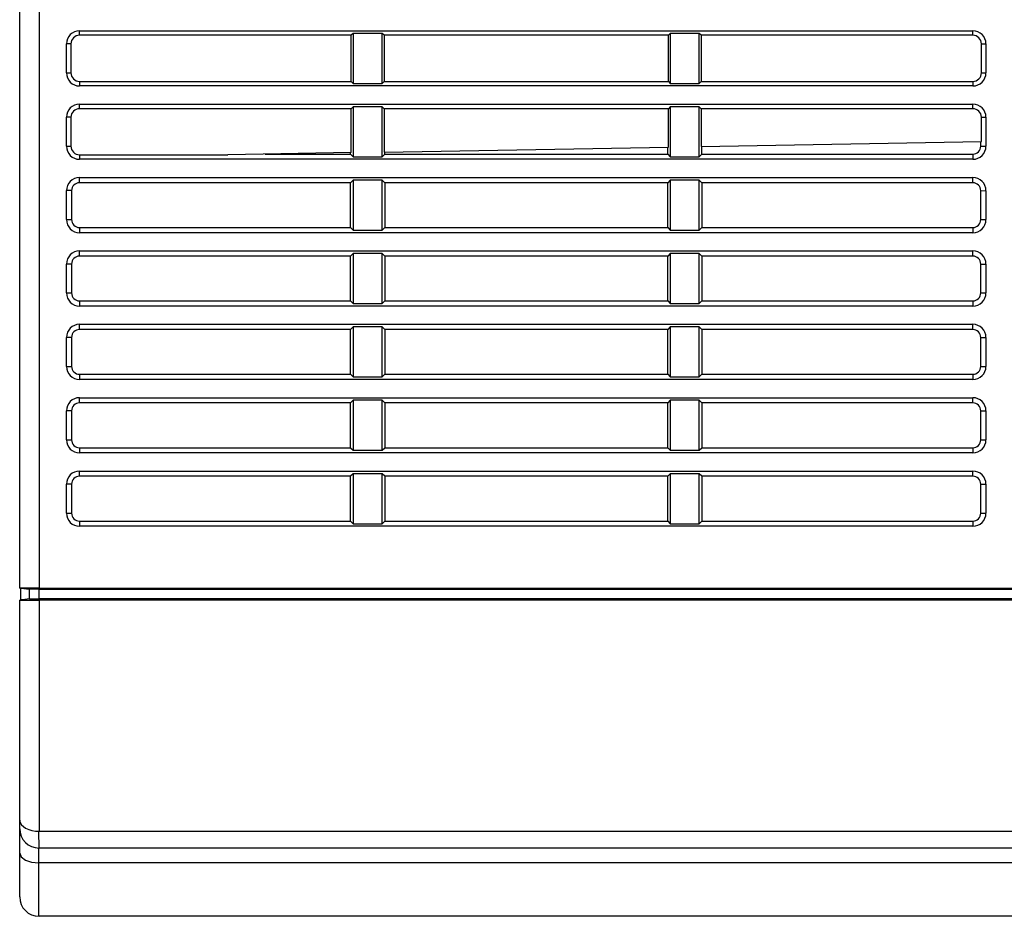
# Model space of a CAD drawing. Header units: millimetres. Extents: x 0 to 2235, y 0 to 1727.
# Tile 12 of 37: x 619 to 721, y 1155 to 1248. Entities that reach past the tile are written whole.
import ezdxf

# ---------------------------------------------------------------- set-up
doc = ezdxf.new("R2010")
doc.units = ezdxf.units.MM
doc.header["$LTSCALE"] = 8

msp = doc.modelspace()

# ---------------------------------------------------------------- linework, layer by layer
for p, q in [((619.378, 1188.733), (619.378, 1255.778)), ((621.393, 1255.782), (621.393, 1188.733)), ((625.578, 1246.447), (718.116, 1246.447)), ((625.578, 1245.977), (625.578, 1246.447)), ((718.116, 1245.977), (718.116, 1246.447)), ((653.719, 1245.977), (625.578, 1245.977)), ((653.921, 1246.179), (653.719, 1245.977)), ((653.719, 1241.203), (653.719, 1245.977)), ((656.921, 1246.179), (653.921, 1246.179)), ((653.921, 1246.179), (653.921, 1241.001)), ((657.123, 1245.977), (656.921, 1246.179)), ((656.921, 1241.001), (656.921, 1246.179)), ((686.573, 1245.977), (657.123, 1245.977)), ((657.123, 1245.977), (657.124, 1241.203)), ((686.776, 1246.179), (686.573, 1245.977)), ((686.573, 1241.203), (686.573, 1245.977)), ((689.776, 1246.179), (686.776, 1246.179)), ((686.776, 1246.179), (686.776, 1241.001)), ((689.978, 1245.977), (689.776, 1246.179)), ((689.776, 1241.001), (689.776, 1246.179)), ((718.116, 1245.977), (689.978, 1245.977)), ((689.978, 1245.977), (689.978, 1241.203)), ((624.691, 1245.092), (624.221, 1245.09)), ((624.221, 1242.09), (624.221, 1245.09)), ((624.691, 1245.092), (624.691, 1242.091)), ((719.005, 1245.089), (719.476, 1245.087)), ((719.005, 1242.095), (719.005, 1245.089)), ((719.476, 1245.087), (719.476, 1242.093)), ((624.221, 1242.09), (624.691, 1242.091)), ((719.005, 1242.095), (719.476, 1242.093)), ((625.578, 1241.203), (625.578, 1240.733)), ((625.578, 1241.203), (653.719, 1241.203)), ((718.116, 1240.733), (625.578, 1240.733)), ((653.719, 1241.203), (653.921, 1241.001)), ((653.921, 1241.001), (656.921, 1241.001)), ((656.921, 1241.001), (657.124, 1241.203)), ((657.124, 1241.203), (686.573, 1241.203)), ((686.573, 1241.203), (686.776, 1241.001)), ((686.776, 1241.001), (689.776, 1241.001)), ((689.776, 1241.001), (689.978, 1241.203)), ((689.978, 1241.203), (718.116, 1241.203)), ((718.116, 1241.203), (718.116, 1240.733)), ((625.578, 1238.847), (718.116, 1238.847)), ((625.578, 1238.377), (625.578, 1238.847)), ((653.719, 1238.377), (625.578, 1238.377)), ((653.921, 1238.579), (653.719, 1238.377)), ((653.719, 1233.827), (653.719, 1238.377)), ((656.921, 1238.579), (653.921, 1238.579)), ((653.921, 1238.579), (653.921, 1233.401)), ((657.124, 1238.377), (656.921, 1238.579)), ((656.921, 1233.401), (656.921, 1238.579)), ((686.573, 1238.377), (657.124, 1238.377)), ((657.124, 1238.377), (657.124, 1233.886)), ((686.776, 1238.579), (686.573, 1238.377)), ((686.573, 1234.4), (686.573, 1238.377)), ((689.776, 1238.579), (686.776, 1238.579)), ((686.776, 1238.579), (686.776, 1233.401)), ((689.978, 1238.377), (689.776, 1238.579)), ((689.776, 1233.401), (689.776, 1238.579)), ((718.116, 1238.377), (689.978, 1238.377)), ((689.978, 1238.377), (689.978, 1234.46)), ((718.116, 1238.377), (718.116, 1238.847)), ((624.692, 1237.492), (624.221, 1237.49)), ((624.221, 1234.49), (624.221, 1237.49)), ((624.692, 1237.492), (624.692, 1234.491)), ((719.005, 1234.966), (719.005, 1237.489)), ((719.005, 1237.489), (719.476, 1237.487)), ((719.476, 1237.487), (719.476, 1234.493)), ((624.221, 1234.49), (624.692, 1234.491)), ((657.124, 1233.886), (686.573, 1234.4)), ((686.505, 1233.671), (686.505, 1234.399)), ((689.978, 1234.46), (719.005, 1234.966)), ((690.046, 1233.671), (690.046, 1234.461)), ((718.937, 1234.495), (718.937, 1234.965)), ((718.937, 1234.495), (719.476, 1234.493)), ((625.578, 1233.603), (625.578, 1233.133)), ((625.578, 1233.603), (640.925, 1233.603)), ((653.719, 1233.827), (640.925, 1233.603)), ((644.824, 1233.671), (653.651, 1233.671)), ((653.651, 1233.671), (653.651, 1233.825)), ((653.651, 1233.671), (653.921, 1233.401)), ((653.921, 1233.401), (656.921, 1233.401)), ((656.921, 1233.401), (657.192, 1233.671)), ((657.192, 1233.671), (657.192, 1233.887)), ((657.192, 1233.671), (686.505, 1233.671)), ((686.505, 1233.671), (686.776, 1233.401)), ((686.776, 1233.401), (689.776, 1233.401)), ((689.776, 1233.401), (690.046, 1233.671)), ((690.046, 1233.671), (718.116, 1233.671)), ((718.116, 1233.671), (718.116, 1233.133)), ((718.116, 1233.133), (625.578, 1233.133)), ((625.578, 1231.247), (718.116, 1231.247)), ((625.578, 1230.709), (625.578, 1231.247)), ((718.116, 1230.709), (718.116, 1231.247)), ((653.65, 1230.709), (625.578, 1230.709)), ((653.65, 1226.072), (653.65, 1230.709)), ((653.921, 1230.979), (653.651, 1230.709)), ((656.921, 1230.979), (653.921, 1230.979)), ((653.921, 1230.979), (653.921, 1225.801)), ((657.192, 1230.709), (656.921, 1230.979)), ((656.921, 1225.801), (656.921, 1230.979)), ((686.505, 1230.709), (657.192, 1230.709)), ((657.192, 1230.709), (657.192, 1226.072)), ((686.776, 1230.979), (686.505, 1230.709)), ((686.505, 1226.072), (686.505, 1230.709)), ((689.776, 1230.979), (686.776, 1230.979)), ((686.776, 1230.979), (686.776, 1225.801)), ((690.046, 1230.709), (689.776, 1230.979)), ((689.776, 1225.801), (689.776, 1230.979)), ((718.116, 1230.709), (690.046, 1230.709)), ((690.046, 1230.709), (690.046, 1226.072)), ((624.76, 1229.892), (624.221, 1229.89)), ((624.221, 1226.89), (624.221, 1229.89)), ((624.76, 1229.892), (624.76, 1226.891)), ((718.937, 1226.895), (718.937, 1229.89)), ((718.937, 1229.89), (719.476, 1229.887)), ((719.476, 1229.887), (719.476, 1226.893)), ((624.221, 1226.89), (624.76, 1226.891)), ((625.578, 1226.072), (625.578, 1225.533)), ((625.578, 1226.072), (653.65, 1226.072)), ((653.65, 1226.072), (653.921, 1225.801)), ((656.921, 1225.801), (657.192, 1226.072)), ((657.192, 1226.072), (686.505, 1226.072)), ((686.505, 1226.072), (686.776, 1225.801)), ((689.776, 1225.801), (690.046, 1226.072)), ((690.046, 1226.072), (718.116, 1226.072)), ((718.116, 1226.072), (718.116, 1225.533)), ((718.937, 1226.895), (719.476, 1226.893)), ((718.116, 1225.533), (625.578, 1225.533)), ((653.921, 1225.801), (656.921, 1225.801)), ((686.776, 1225.801), (689.776, 1225.801)), ((625.578, 1223.647), (718.116, 1223.647)), ((625.578, 1223.108), (625.578, 1223.647)), ((653.65, 1223.108), (625.578, 1223.108)), ((653.921, 1223.379), (653.65, 1223.108)), ((653.65, 1218.472), (653.65, 1223.108)), ((656.921, 1223.379), (653.921, 1223.379)), ((653.921, 1223.379), (653.921, 1218.201)), ((657.192, 1223.108), (656.921, 1223.379)), ((656.921, 1218.201), (656.921, 1223.379)), ((686.505, 1223.108), (657.192, 1223.108)), ((657.192, 1223.108), (657.192, 1218.472)), ((686.776, 1223.379), (686.505, 1223.108)), ((686.505, 1218.472), (686.505, 1223.108)), ((689.776, 1223.379), (686.776, 1223.379)), ((686.776, 1223.379), (686.776, 1218.201)), ((690.047, 1223.108), (689.776, 1223.379)), ((689.776, 1218.201), (689.776, 1223.379)), ((718.116, 1223.108), (690.047, 1223.108)), ((690.047, 1223.108), (690.047, 1218.472)), ((718.116, 1223.108), (718.116, 1223.647)), ((624.76, 1222.292), (624.221, 1222.29)), ((624.221, 1219.29), (624.221, 1222.29)), ((624.76, 1222.292), (624.76, 1219.291)), ((718.937, 1222.29), (719.476, 1222.287)), ((718.937, 1219.295), (718.937, 1222.29)), ((719.476, 1222.287), (719.476, 1219.293)), ((624.221, 1219.29), (624.76, 1219.291)), ((718.937, 1219.295), (719.476, 1219.293)), ((625.578, 1218.472), (625.578, 1217.933)), ((625.578, 1218.472), (653.65, 1218.472)), ((718.116, 1217.933), (625.578, 1217.933)), ((653.65, 1218.472), (653.921, 1218.201)), ((653.921, 1218.201), (656.921, 1218.201)), ((656.921, 1218.201), (657.192, 1218.472)), ((657.192, 1218.472), (686.505, 1218.472)), ((686.505, 1218.472), (686.776, 1218.201)), ((686.776, 1218.201), (689.776, 1218.201)), ((689.776, 1218.201), (690.047, 1218.472)), ((690.047, 1218.472), (718.116, 1218.472)), ((718.116, 1218.472), (718.116, 1217.933)), ((625.578, 1216.047), (718.116, 1216.047)), ((625.578, 1215.508), (625.578, 1216.047)), ((718.116, 1215.508), (718.116, 1216.047)), ((653.65, 1215.508), (625.578, 1215.508)), ((653.921, 1215.779), (653.65, 1215.508)), ((653.65, 1210.872), (653.65, 1215.508)), ((656.921, 1215.779), (653.921, 1215.779)), ((653.921, 1215.779), (653.921, 1210.601)), ((657.192, 1215.508), (656.921, 1215.779)), ((656.921, 1210.601), (656.921, 1215.779)), ((686.505, 1215.508), (657.192, 1215.508)), ((657.192, 1215.508), (657.192, 1210.872)), ((686.504, 1210.872), (686.505, 1215.508)), ((686.776, 1215.779), (686.505, 1215.508)), ((689.776, 1215.779), (686.776, 1215.779)), ((686.776, 1215.779), (686.776, 1210.601)), ((690.047, 1215.508), (689.776, 1215.779)), ((689.776, 1210.601), (689.776, 1215.779)), ((718.116, 1215.508), (690.047, 1215.508)), ((690.047, 1215.508), (690.047, 1210.872)), ((624.76, 1214.692), (624.221, 1214.69)), ((624.221, 1211.69), (624.221, 1214.69)), ((624.76, 1214.692), (624.76, 1211.691)), ((718.937, 1214.69), (719.476, 1214.687)), ((718.937, 1211.695), (718.937, 1214.69)), ((719.476, 1214.687), (719.476, 1211.693)), ((624.221, 1211.69), (624.76, 1211.691)), ((625.578, 1210.872), (625.578, 1210.333)), ((625.578, 1210.872), (653.65, 1210.872)), ((653.65, 1210.872), (653.921, 1210.601)), ((656.921, 1210.601), (657.192, 1210.872)), ((657.192, 1210.872), (686.504, 1210.872)), ((686.504, 1210.872), (686.776, 1210.601)), ((689.776, 1210.601), (690.047, 1210.872)), ((690.047, 1210.872), (718.116, 1210.872)), ((718.116, 1210.872), (718.116, 1210.333)), ((718.937, 1211.695), (719.476, 1211.693)), ((718.116, 1210.333), (625.578, 1210.333)), ((653.921, 1210.601), (656.921, 1210.601)), ((686.776, 1210.601), (689.776, 1210.601)), ((625.578, 1208.447), (718.116, 1208.447)), ((625.578, 1207.908), (625.578, 1208.447)), ((653.65, 1207.908), (625.578, 1207.908)), ((653.921, 1208.179), (653.65, 1207.908)), ((653.65, 1203.272), (653.65, 1207.908)), ((656.921, 1208.179), (653.921, 1208.179)), ((653.921, 1208.179), (653.921, 1203.001)), ((657.193, 1207.908), (656.921, 1208.179)), ((656.921, 1203.001), (656.921, 1208.179)), ((686.504, 1207.908), (657.193, 1207.908)), ((657.193, 1207.908), (657.193, 1203.272)), ((686.776, 1208.179), (686.504, 1207.908)), ((686.504, 1203.272), (686.504, 1207.908)), ((689.776, 1208.179), (686.776, 1208.179)), ((686.776, 1208.179), (686.776, 1203.001)), ((690.047, 1207.908), (689.776, 1208.179)), ((689.776, 1203.001), (689.776, 1208.179)), ((718.116, 1207.908), (690.047, 1207.908)), ((690.047, 1207.908), (690.047, 1203.272)), ((718.116, 1207.908), (718.116, 1208.447)), ((624.76, 1207.092), (624.221, 1207.09)), ((624.221, 1204.09), (624.221, 1207.09)), ((624.76, 1207.092), (624.761, 1204.091)), ((718.936, 1207.089), (719.476, 1207.087)), ((718.936, 1204.095), (718.936, 1207.089)), ((719.476, 1207.087), (719.476, 1204.093)), ((624.221, 1204.09), (624.761, 1204.091)), ((718.936, 1204.095), (719.476, 1204.093)), ((625.578, 1203.272), (625.578, 1202.733)), ((625.578, 1203.272), (653.65, 1203.272)), ((718.116, 1202.733), (625.578, 1202.733)), ((653.65, 1203.272), (653.921, 1203.001)), ((653.921, 1203.001), (656.921, 1203.001)), ((656.921, 1203.001), (657.193, 1203.272)), ((657.193, 1203.272), (686.504, 1203.272)), ((686.504, 1203.272), (686.776, 1203.001)), ((686.776, 1203.001), (689.776, 1203.001)), ((689.776, 1203.001), (690.047, 1203.272)), ((690.047, 1203.272), (718.116, 1203.272)), ((718.116, 1203.272), (718.116, 1202.733)), ((625.578, 1200.847), (718.116, 1200.847)), ((625.578, 1200.308), (625.578, 1200.847)), ((653.921, 1200.579), (653.65, 1200.308)), ((656.921, 1200.579), (653.921, 1200.579)), ((653.921, 1200.579), (653.921, 1195.401)), ((657.193, 1200.308), (656.921, 1200.579)), ((656.921, 1195.401), (656.921, 1200.579)), ((686.776, 1200.579), (686.504, 1200.308)), ((689.776, 1200.579), (686.776, 1200.579)), ((686.776, 1200.579), (686.776, 1195.401)), ((690.047, 1200.308), (689.776, 1200.579)), ((689.776, 1195.401), (689.776, 1200.579)), ((718.116, 1200.308), (718.116, 1200.847)), ((624.761, 1199.492), (624.221, 1199.49)), ((624.221, 1196.49), (624.221, 1199.49)), ((624.761, 1199.492), (624.761, 1196.491)), ((653.65, 1200.308), (625.578, 1200.308)), ((653.65, 1195.672), (653.65, 1200.308)), ((686.504, 1200.308), (657.193, 1200.308)), ((657.193, 1200.308), (657.193, 1195.672)), ((686.504, 1195.672), (686.504, 1200.308)), ((718.116, 1200.308), (690.047, 1200.308)), ((690.047, 1200.308), (690.047, 1195.672)), ((718.936, 1196.495), (718.936, 1199.489)), ((718.936, 1199.489), (719.476, 1199.487)), ((719.476, 1199.487), (719.476, 1196.493)), ((624.221, 1196.49), (624.761, 1196.491)), ((718.936, 1196.495), (719.476, 1196.493)), ((625.578, 1195.672), (625.578, 1195.133)), ((625.578, 1195.672), (653.65, 1195.672)), ((653.65, 1195.672), (653.921, 1195.401)), ((653.921, 1195.401), (656.921, 1195.401)), ((656.921, 1195.401), (657.193, 1195.672)), ((657.193, 1195.672), (686.504, 1195.672)), ((686.504, 1195.672), (686.776, 1195.401)), ((686.776, 1195.401), (689.776, 1195.401)), ((689.776, 1195.401), (690.047, 1195.672)), ((690.047, 1195.672), (718.116, 1195.672)), ((718.116, 1195.672), (718.116, 1195.133)), ((718.116, 1195.133), (625.578, 1195.133)), ((619.378, 1188.733), (619.378, 1188.733)), ((619.378, 1188.733), (619.505, 1188.717)), ((619.505, 1188.717), (620.378, 1188.61)), ((619.505, 1187.503), (619.505, 1188.717)), ((620.378, 1187.61), (620.378, 1188.61)), ((621.379, 1188.733), (621.393, 1188.733)), ((621.391, 1188.61), (621.379, 1188.61)), ((621.393, 1188.733), (621.391, 1188.61)), ((621.391, 1188.61), (775.364, 1188.61)), ((621.391, 1187.61), (621.391, 1188.61)), ((621.393, 1188.733), (775.364, 1188.733)), ((619.505, 1187.503), (619.378, 1187.487)), ((619.378, 1180.69), (619.378, 1187.487)), ((619.651, 1187.521), (619.505, 1187.503)), ((619.656, 1187.521), (619.651, 1187.521)), ((620.378, 1187.61), (619.656, 1187.521)), ((621.394, 1187.487), (621.389, 1180.69)), ((621.394, 1187.487), (621.391, 1187.61)), ((775.364, 1187.61), (621.391, 1187.61)), ((775.364, 1187.487), (621.394, 1187.487)), ((619.378, 1164.705), (619.378, 1180.69)), ((621.389, 1180.69), (621.38, 1163.554)), ((619.378, 1163.808), (619.378, 1164.705)), ((619.378, 1161.274), (619.378, 1163.808)), ((621.379, 1161.808), (621.378, 1163.554)), ((621.38, 1163.554), (775.354, 1163.554)), ((775.378, 1161.808), (621.379, 1161.808)), ((619.378, 1156.74), (619.378, 1161.274)), ((761.732, 1160.274), (621.378, 1160.274)), ((621.378, 1154.74), (621.378, 1160.274)), ((775.339, 1154.74), (621.378, 1154.74))]:
    msp.add_line(p, q)
at = {"flags": 128}
for points in [[(619.378, 1164.705), (619.401, 1164.532), (619.582, 1164.202), (619.994, 1163.875), (620.31, 1163.732), (620.651, 1163.632), (621.008, 1163.573), (621.378, 1163.554)], [(621.378, 1160.274), (621.378, 1160.9), (621.378, 1161.397), (621.378, 1161.707), (621.378, 1161.808)], [(619.378, 1161.274), (619.531, 1160.891), (619.964, 1160.567), (620.613, 1160.35), (621.378, 1160.274)]]:
    msp.add_lwpolyline(points, dxfattribs=at)
for centre, radius, start, end in [((625.578, 1245.09), 1.357, 90, 180), ((718.116, 1245.087), 1.36, 0, 90), ((625.578, 1245.09), 0.887, 90.00076, 179.8688), ((718.116, 1245.087), 0.89, 0.13057, 89.99925), ((625.578, 1242.09), 1.357, 180, 270), ((625.578, 1242.09), 0.887, 179.93911, 270.00076), ((718.116, 1242.093), 0.89, 269.99924, 0.12163), ((718.116, 1242.093), 1.36, 270, 360), ((625.578, 1237.49), 1.357, 90, 180), ((625.578, 1237.49), 0.887, 90.00076, 179.87004), ((718.116, 1237.487), 1.36, 0, 90), ((718.116, 1237.487), 0.89, 0.12933, 89.99924), ((625.578, 1234.49), 1.357, 180, 270), ((625.578, 1234.49), 0.887, 179.93964, 270.00076), ((718.116, 1234.493), 0.821, 269.99923, 0.14933), ((718.116, 1234.493), 1.36, 270, 360), ((625.578, 1229.89), 1.357, 90, 180), ((718.116, 1229.887), 1.36, 0, 90), ((625.578, 1229.89), 0.819, 90.00076, 179.84051), ((718.116, 1229.887), 0.821, 0.15868, 89.99925), ((625.578, 1226.89), 1.357, 180, 270), ((625.578, 1226.89), 0.818, 179.92578, 270.00076), ((718.116, 1226.893), 0.821, 269.99923, 0.14805), ((718.116, 1226.893), 1.36, 270, 0), ((625.578, 1222.29), 1.357, 90, 180), ((625.578, 1222.29), 0.818, 90.00076, 179.84199), ((718.116, 1222.287), 1.36, 0, 90), ((718.116, 1222.287), 0.821, 0.15721, 89.99925), ((625.578, 1219.29), 1.357, 180, 270), ((625.578, 1219.29), 0.818, 179.92641, 270.00076), ((718.116, 1219.293), 0.821, 269.99923, 0.14679), ((718.116, 1219.293), 1.36, 270, 360), ((625.578, 1214.69), 1.357, 90, 180), ((718.116, 1214.687), 1.36, 360, 90), ((625.578, 1214.69), 0.818, 90.00076, 179.84344), ((718.116, 1214.687), 0.821, 0.15577, 89.99925), ((625.578, 1211.69), 1.357, 180, 270), ((625.578, 1211.69), 0.818, 179.92702, 270.00076), ((718.116, 1211.693), 0.821, 269.99923, 0.14557), ((718.116, 1211.693), 1.36, 270, 0), ((625.578, 1207.09), 1.357, 90, 180), ((625.578, 1207.09), 0.818, 90.00076, 179.85392), ((718.116, 1207.087), 1.36, 360, 90), ((718.116, 1207.087), 0.821, 0.1538, 89.99925), ((625.578, 1204.09), 1.357, 180, 270), ((625.578, 1204.09), 0.818, 179.92762, 270.00076), ((718.116, 1204.093), 0.821, 269.99921, 0.14381), ((718.116, 1204.093), 1.36, 270, 360), ((625.578, 1199.49), 1.357, 90, 180), ((718.116, 1199.487), 1.36, 360, 90), ((625.578, 1199.49), 0.818, 90.00076, 179.85512), ((718.116, 1199.487), 0.821, 0.1441, 89.99925), ((625.578, 1196.49), 1.357, 180, 270), ((625.578, 1196.49), 0.818, 179.92821, 270.00076), ((718.116, 1196.493), 0.82, 269.99923, 0.14319), ((718.116, 1196.493), 1.36, 270, 360), ((620.378, 984.267), 204.468, 89.71972, 90.28024), ((620.882, 1089.646), 98.966, 89.71221, 90.29129), ((620.386, 1390.341), 202.856, 269.7154, 270.2846), ((620.885, 1288.104), 100.496, 269.71119, 270.28827), ((621.379, 1163.809), 2, 180.01222, 269.99727), ((621.379, 1156.74), 2, 180.00281, 269.99719)]:
    msp.add_arc(centre, radius, start, end)

doc.saveas('drawing.dxf')
